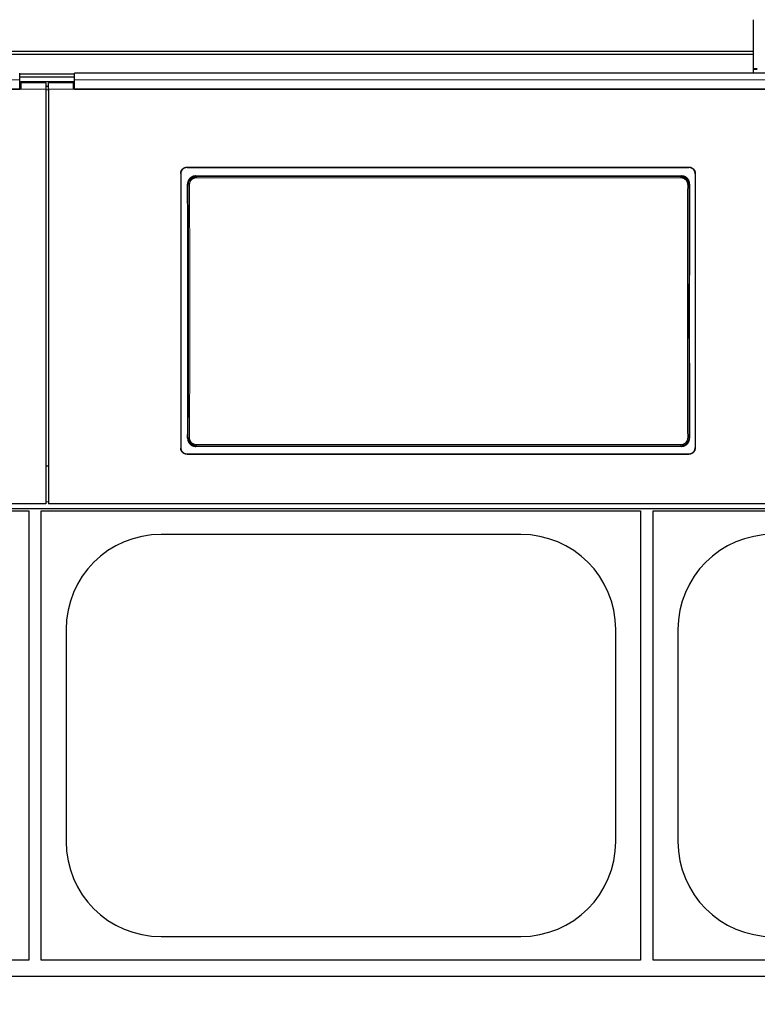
# Model space of a CAD drawing. Header units: inches. Extents: x 0 to 17820, y -10 to 12600.
# Tile 92 of 256: x 3209 to 3799, y 9395 to 10184. Entities that reach past the tile are written whole.
import ezdxf

# ---------------------------------------------------------------- set-up
doc = ezdxf.new("R2010")
doc.units = ezdxf.units.IN
doc.layers.add('1', color=7, linetype='Continuous', true_color=0xffffff)
doc.layers.add('254', color=7, linetype='Continuous', true_color=0xffffff)
doc.styles.add('latin_extended', font='simplex.shx')
doc.dimstyles.get("Standard").update_dxf_attribs({"dimtxt": 0.18, "dimasz": 0.18, "dimexe": 0.18, "dimexo": 0.0625, "dimgap": 0.09, "dimtad": 0, "dimtih": 1, "dimtoh": 1, "dimdec": 4, "dimzin": 0, "dimdsep": 46, "dimtxsty": 'Standard', "dimcen": 0.09, "dimadec": 0, "dimazin": 0, "dimtfac": 1, "dimtdec": 4, "dimtofl": 0, "dimtmove": 0, "dimatfit": 3, "dimfxl": 1, "dimtolj": 1, "dimtzin": 0, "dimarcsym": 0})

# ---------------------------------------------------------------- blocks, each defined once
blk = doc.blocks.new('_U3')
at = {"layer": '254', "color": 3, "linetype": 'Continuous', "lineweight": 13, "transparency": 16777216}
for p, q in [((1339.27, 10328.58), (1339.27, 6850.21)), ((6500.83, 8827.85), (6500.83, 6850.21)), ((1444.27, 6880.21), (6395.83, 6880.21))]:
    blk.add_line(p, q, dxfattribs=at)
at = {"layer": '254', "color": 3, "transparency": 16777216}
for points in [[(1444.27, 6897.71), (1444.27, 6862.71), (1339.27, 6880.21)], [(6395.83, 6862.71), (6395.83, 6897.71), (6500.83, 6880.21)]]:
    blk.add_solid(points, dxfattribs=at)
at = {"layer": 'Defpoints', "color": 0, "transparency": 16777216}
for p in [(1339.27, 10358.58), (6500.83, 8857.85), (6500.83, 6880.21)]:
    blk.add_point(p, dxfattribs=at)
at = {"layer": '254', "color": 2, "lineweight": 13, "transparency": 16777216, "insert": (3745.05, 7037.71), "char_height": 105, "attachment_point": 1, "style": 'latin_extended'}
blk.add_mtext('\\A1;5162', dxfattribs=at)

msp = doc.modelspace()

# ---------------------------------------------------------------- linework, layer by layer
at = {"layer": '1', "color": 2, "linetype": 'Continuous', "lineweight": 25}
for p, q in [((3796.334, 10158.826), (3796.334, 10184.368)), ((3796.334, 10158.826), (2580.334, 10158.826)), ((3796.334, 10156.561), (2580.334, 10156.561)), ((3796.334, 10156.561), (3796.334, 10158.826)), ((3796.334, 10141.62), (3796.334, 10156.561)), ((3208.584, 10136.247), (3208.584, 10141.62)), ((3252.584, 10140.816), (3208.584, 10140.816)), ((3252.584, 10138.218), (3208.584, 10138.218)), ((3835.584, 10141.62), (3252.584, 10141.62)), ((3252.584, 10136.247), (3252.584, 10141.62)), ((3799.329, 10145.003), (3796.329, 10145.003)), ((3208.584, 10128.734), (3208.584, 10136.247)), ((3209.584, 10130.808), (3208.584, 10130.808)), ((3252.577, 10134.514), (3208.594, 10134.514)), ((3229.584, 10133.808), (3209.584, 10133.808)), ((3209.584, 10133.808), (3209.584, 10128.729)), ((3229.584, 10133.808), (3229.584, 10128.729)), ((3231.584, 10130.808), (3229.584, 10130.808)), ((3251.584, 10133.808), (3231.584, 10133.808)), ((3231.584, 10128.729), (3231.584, 10133.808)), ((3251.584, 10128.729), (3251.584, 10133.808)), ((3252.584, 10130.808), (3251.584, 10130.808)), ((3252.584, 10128.734), (3252.584, 10136.247)), ((3209.584, 10128.729), (2624.584, 10128.729)), ((2625.584, 10128.734), (3208.584, 10128.734)), ((3229.584, 10128.729), (3229.584, 9796.359)), ((3231.584, 10128.729), (3231.584, 9796.359)), ((3836.584, 10128.729), (3251.584, 10128.729)), ((3252.584, 10128.734), (3835.584, 10128.734)), ((3342.584, 10066.226), (3744.584, 10066.226)), ((3337.584, 10061.251), (3337.584, 9841.178)), ((3342.584, 10065.922), (3744.584, 10065.922)), ((3349.498, 10059.163), (3738.67, 10059.163)), ((3749.584, 10061.251), (3749.584, 9841.178)), ((3738.607, 9842.509), (3349.561, 9842.509)), ((3342.584, 9836.466), (3744.584, 9836.466)), ((3342.584, 9836.197), (3744.584, 9836.197)), ((3231.584, 9826.756), (3229.584, 9826.756)), ((3229.584, 9796.359), (2604.584, 9796.359)), ((2604.584, 9792.772), (3854.584, 9792.772)), ((2735.834, 9790.854), (3215.834, 9790.854)), ((3215.834, 9790.854), (3215.834, 9430.854)), ((3225.834, 9790.854), (3705.834, 9790.854)), ((3225.834, 9430.854), (3225.834, 9790.854)), ((3856.584, 9796.359), (3231.584, 9796.359)), ((3705.834, 9790.854), (3705.834, 9430.854)), ((3715.834, 9790.854), (4195.834, 9790.854)), ((3715.834, 9430.854), (3715.834, 9790.854)), ((3609.834, 9771.954), (3321.834, 9771.954)), ((3245.734, 9695.854), (3245.734, 9525.854)), ((3685.934, 9525.854), (3685.934, 9695.854)), ((3735.734, 9695.854), (3735.734, 9525.854)), ((3321.834, 9449.754), (3609.834, 9449.754)), ((3215.834, 9430.854), (2735.834, 9430.854)), ((3705.834, 9430.854), (3225.834, 9430.854)), ((4195.834, 9430.854), (3715.834, 9430.854)), ((5760.834, 9417.854), (2708.382, 9417.854))]:
    msp.add_line(p, q, dxfattribs=at)
at = {"layer": '1', "color": 110, "linetype": 'Continuous', "lineweight": 13}
for p, q in [((3799.329, 10144.503), (3796.329, 10144.503)), ((3229.584, 10128.729), (3209.584, 10128.729)), ((3251.584, 10128.729), (3231.584, 10128.729)), ((3342.584, 10066.226), (3342.584, 10065.922)), ((3744.584, 10065.922), (3744.584, 10066.226)), ((3349.498, 10059.163), (3350.056, 10058.605)), ((3350.056, 10058.605), (3738.112, 10058.605)), ((3350.056, 10058.605), (3350.056, 10057.696)), ((3738.112, 10058.605), (3738.67, 10059.163)), ((3738.112, 10058.605), (3738.112, 10057.696)), ((3343.59, 10052.089), (3343.038, 10052.64)), ((3738.112, 10057.696), (3350.056, 10057.696)), ((3745.129, 10052.64), (3744.578, 10052.089)), ((3343.098, 9849.028), (3343.59, 9849.52)), ((3744.578, 9849.52), (3745.07, 9849.028)), ((3350.056, 9843.004), (3349.561, 9842.509)), ((3350.056, 9843.004), (3350.056, 9843.913)), ((3350.056, 9843.913), (3738.112, 9843.913)), ((3738.112, 9843.004), (3350.056, 9843.004)), ((3738.112, 9843.913), (3738.112, 9843.004)), ((3738.607, 9842.509), (3738.112, 9843.004)), ((3342.584, 9836.466), (3342.584, 9836.197)), ((3744.584, 9836.197), (3744.584, 9836.466)), ((3231.576, 9798.041), (3229.584, 9798.041))]:
    msp.add_line(p, q, dxfattribs=at)
at = {"layer": '1', "color": 2, "linetype": 'Continuous', "lineweight": 25}
for centre, start, end in [((3321.834, 9695.854), 90, 180), ((3609.834, 9695.854), 0, 90), ((3811.834, 9695.854), 90, 180), ((3321.834, 9525.854), 180, 270), ((3609.834, 9525.854), 270, 0), ((3811.834, 9525.854), 180, 270)]:
    msp.add_arc(centre, 76.1, start, end, dxfattribs=at)
for centre, start_param, end_param in [((3280.406, 9944.194), 4.6330009, 4.8028843), ((3807.761, 9944.194), 1.480301, 1.6501845)]:
    msp.add_ellipse(centre, major_axis=(0, 1200), ratio=0.0524078, start_param=start_param, end_param=end_param, dxfattribs=at)
at = {"layer": '1', "color": 110, "linetype": 'Continuous', "lineweight": 13}
for centre, major_axis, ratio, start_param, end_param in [((3344.588, 10052.089), (1, 0.004), 0.0844733, 1.570421, 3.0890448), ((3280.977, 9950.804), (0, 1199), 0.0524078, 4.6278141, 4.7969639), ((3281.976, 9950.804), (0, 1200), 0.0523641, 4.6278141, 4.7969639), ((3806.192, 9950.804), (0, 1200), 0.0523641, 1.4862214, 1.6553712), ((3743.579, 10052.089), (-1, 0.004), 0.0844733, 3.1941405, 4.7127643), ((3807.19, 9950.804), (0, 1199), 0.0524078, 1.4862214, 1.6553712), ((3344.588, 9849.52), (1, -0.004), 0.0844733, 3.1941405, 4.7127643), ((3743.579, 9849.52), (1, 0.004), 0.0844733, 4.7120137, 6.2306374)]:
    msp.add_ellipse(centre, major_axis=major_axis, ratio=ratio, start_param=start_param, end_param=end_param, dxfattribs=at)
for points, degree in [([(3208.584, 10136.247), (2625.584, 10136.247)], 1), ([(3835.584, 10136.247), (3252.584, 10136.247)], 1), ([(3231.584, 10128.264), (3230.917, 10128.264), (3230.25, 10128.264), (3229.584, 10128.264)], 3)]:
    msp.add_open_spline(points, degree=degree, dxfattribs=at)
at = {"layer": '1', "color": 2, "linetype": 'Continuous', "lineweight": 25}
for points, knots in [([(3337.584, 10061.251), (3337.584, 10061.415), (3337.592, 10061.578), (3337.624, 10061.901), (3337.672, 10062.221), (3337.751, 10062.537), (3337.81, 10062.732), (3337.823, 10062.771), (3337.848, 10062.849), (3337.862, 10062.887), (3337.903, 10063.003), (3337.933, 10063.08), (3338.027, 10063.305), (3338.166, 10063.599), (3338.334, 10063.877), (3338.47, 10064.08), (3338.517, 10064.146), (3338.59, 10064.245), (3338.615, 10064.277), (3338.665, 10064.342), (3338.691, 10064.374), (3338.822, 10064.532), (3338.932, 10064.653), (3339.162, 10064.882), (3339.403, 10065.1), (3339.665, 10065.294), (3339.836, 10065.408), (3339.87, 10065.43), (3339.94, 10065.474), (3339.975, 10065.495), (3340.081, 10065.559), (3340.152, 10065.599), (3340.369, 10065.714), (3340.663, 10065.853), (3340.97, 10065.962), (3341.204, 10066.034), (3341.283, 10066.055), (3341.443, 10066.095), (3341.523, 10066.113), (3341.766, 10066.162), (3342.09, 10066.21), (3342.419, 10066.226), (3342.584, 10066.226)], [0, 0, 0, 0, 0.0625, 0.0625, 0.125, 0.1875, 0.1875, 0.203125, 0.203125, 0.21875, 0.21875, 0.25, 0.25, 0.3125, 0.375, 0.375, 0.40625, 0.40625, 0.421875, 0.421875, 0.4375, 0.4375, 0.5, 0.5, 0.5625, 0.625, 0.625, 0.640625, 0.640625, 0.65625, 0.65625, 0.6875, 0.6875, 0.75, 0.8125, 0.8125, 0.84375, 0.84375, 0.875, 0.875, 0.9375, 1, 1, 1, 1]), ([(3744.584, 10066.226), (3744.749, 10066.226), (3744.912, 10066.218), (3745.237, 10066.186), (3745.559, 10066.138), (3745.876, 10066.06), (3746.072, 10066.001), (3746.111, 10065.988), (3746.189, 10065.963), (3746.228, 10065.949), (3746.345, 10065.908), (3746.421, 10065.878), (3746.648, 10065.785), (3746.943, 10065.646), (3747.223, 10065.48), (3747.426, 10065.345), (3747.527, 10065.274), (3747.625, 10065.2), (3747.69, 10065.15), (3747.722, 10065.124), (3747.881, 10064.994), (3748.003, 10064.885), (3748.233, 10064.656), (3748.452, 10064.416), (3748.647, 10064.155), (3748.761, 10063.985), (3748.784, 10063.951), (3748.828, 10063.882), (3748.85, 10063.847), (3748.913, 10063.741), (3748.954, 10063.67), (3749.069, 10063.455), (3749.209, 10063.162), (3749.319, 10062.857), (3749.39, 10062.623), (3749.412, 10062.545), (3749.452, 10062.386), (3749.471, 10062.306), (3749.519, 10062.065), (3749.567, 10061.742), (3749.584, 10061.415), (3749.584, 10061.251)], [0, 0, 0, 0, 0.0625, 0.0625, 0.125, 0.1875, 0.1875, 0.203125, 0.203125, 0.21875, 0.21875, 0.25, 0.25, 0.3125, 0.375, 0.375, 0.40625, 0.421875, 0.421875, 0.4375, 0.4375, 0.5, 0.5, 0.5625, 0.625, 0.625, 0.640625, 0.640625, 0.65625, 0.65625, 0.6875, 0.6875, 0.75, 0.8125, 0.8125, 0.84375, 0.84375, 0.875, 0.875, 0.9375, 1, 1, 1, 1]), ([(3342.584, 10065.922), (3342.419, 10065.922), (3342.255, 10065.913), (3341.93, 10065.882), (3341.608, 10065.834), (3341.292, 10065.755), (3341.095, 10065.696), (3341.056, 10065.684), (3340.978, 10065.658), (3340.939, 10065.645), (3340.823, 10065.604), (3340.746, 10065.574), (3340.519, 10065.481), (3340.224, 10065.342), (3339.945, 10065.175), (3339.741, 10065.04), (3339.641, 10064.97), (3339.542, 10064.896), (3339.478, 10064.845), (3339.445, 10064.82), (3339.286, 10064.69), (3339.165, 10064.58), (3338.934, 10064.351), (3338.715, 10064.111), (3338.52, 10063.851), (3338.406, 10063.681), (3338.384, 10063.646), (3338.34, 10063.577), (3338.318, 10063.542), (3338.254, 10063.437), (3338.214, 10063.366), (3338.098, 10063.151), (3337.959, 10062.858), (3337.849, 10062.553), (3337.777, 10062.319), (3337.755, 10062.241), (3337.715, 10062.082), (3337.697, 10062.002), (3337.648, 10061.761), (3337.6, 10061.437), (3337.584, 10061.111), (3337.584, 10060.946)], [0, 0, 0, 0, 0.0625, 0.0625, 0.125, 0.1875, 0.1875, 0.203125, 0.203125, 0.21875, 0.21875, 0.25, 0.25, 0.3125, 0.375, 0.375, 0.40625, 0.421875, 0.421875, 0.4375, 0.4375, 0.5, 0.5, 0.5625, 0.625, 0.625, 0.640625, 0.640625, 0.65625, 0.65625, 0.6875, 0.6875, 0.75, 0.8125, 0.8125, 0.84375, 0.84375, 0.875, 0.875, 0.9375, 1, 1, 1, 1]), ([(3349.498, 10059.163), (3349.283, 10059.163), (3349.069, 10059.152), (3348.647, 10059.11), (3348.437, 10059.079), (3348.021, 10058.996), (3347.815, 10058.944), (3347.56, 10058.866), (3347.509, 10058.85), (3347.407, 10058.816), (3347.356, 10058.798), (3347.205, 10058.744), (3347.105, 10058.705), (3346.811, 10058.581), (3346.428, 10058.399), (3346.066, 10058.179), (3345.801, 10058.001), (3345.715, 10057.939), (3345.586, 10057.843), (3345.544, 10057.81), (3345.46, 10057.744), (3345.418, 10057.71), (3345.213, 10057.539), (3345.056, 10057.395), (3344.759, 10057.094), (3344.618, 10056.936), (3344.352, 10056.607), (3344.226, 10056.436), (3344.079, 10056.212), (3344.051, 10056.167), (3343.994, 10056.076), (3343.911, 10055.939), (3343.834, 10055.8), (3343.686, 10055.518), (3343.508, 10055.135), (3343.368, 10054.736), (3343.278, 10054.43), (3343.25, 10054.327), (3343.212, 10054.172), (3343.2, 10054.119), (3343.177, 10054.015), (3343.166, 10053.963), (3343.116, 10053.701), (3343.056, 10053.28), (3343.037, 10052.854), (3343.038, 10052.64)], [0, 0, 0, 0, 0.0625, 0.0625, 0.125, 0.125, 0.1875, 0.1875, 0.203125, 0.203125, 0.21875, 0.21875, 0.25, 0.25, 0.3125, 0.375, 0.375, 0.40625, 0.40625, 0.421875, 0.421875, 0.4375, 0.4375, 0.5, 0.5, 0.5625, 0.5625, 0.625, 0.625, 0.640625, 0.640625, 0.65625, 0.6875, 0.6875, 0.75, 0.8125, 0.8125, 0.84375, 0.84375, 0.859375, 0.859375, 0.875, 0.875, 0.9375, 1, 1, 1, 1]), ([(3744.578, 10052.089), (3744.579, 10052.303), (3744.559, 10052.73), (3744.498, 10053.152), (3744.447, 10053.415), (3744.436, 10053.467), (3744.413, 10053.571), (3744.377, 10053.727), (3744.335, 10053.881), (3744.244, 10054.186), (3744.103, 10054.585), (3743.924, 10054.968), (3743.775, 10055.251), (3743.723, 10055.344), (3743.641, 10055.482), (3743.613, 10055.528), (3743.557, 10055.618), (3743.528, 10055.663), (3743.381, 10055.885), (3743.13, 10056.227), (3742.847, 10056.542), (3742.624, 10056.768), (3742.547, 10056.841), (3742.429, 10056.949), (3742.389, 10056.985), (3742.309, 10057.055), (3742.268, 10057.09), (3742.061, 10057.26), (3741.891, 10057.388), (3741.539, 10057.624), (3741.358, 10057.734), (3740.985, 10057.934), (3740.793, 10058.026), (3740.547, 10058.128), (3740.497, 10058.148), (3740.397, 10058.187), (3740.347, 10058.206), (3740.196, 10058.26), (3740.095, 10058.294), (3739.79, 10058.387), (3739.379, 10058.49), (3738.961, 10058.552), (3738.539, 10058.594), (3738.327, 10058.605), (3738.112, 10058.605)], [0, 0, 0, 0, 0.0625, 0.125, 0.125, 0.140625, 0.140625, 0.15625, 0.1875, 0.1875, 0.25, 0.3125, 0.3125, 0.34375, 0.34375, 0.359375, 0.359375, 0.375, 0.375, 0.4375, 0.5, 0.5, 0.53125, 0.53125, 0.546875, 0.546875, 0.5625, 0.5625, 0.625, 0.625, 0.6875, 0.6875, 0.75, 0.75, 0.765625, 0.765625, 0.78125, 0.78125, 0.8125, 0.8125, 0.875, 0.9375, 0.9375, 1, 1, 1, 1]), ([(3745.129, 10052.64), (3745.13, 10052.854), (3745.121, 10053.066), (3745.082, 10053.488), (3745.052, 10053.697), (3744.973, 10054.112), (3744.923, 10054.317), (3744.848, 10054.572), (3744.832, 10054.623), (3744.799, 10054.725), (3744.782, 10054.776), (3744.73, 10054.927), (3744.692, 10055.027), (3744.572, 10055.323), (3744.395, 10055.707), (3744.181, 10056.071), (3744.006, 10056.337), (3743.946, 10056.424), (3743.852, 10056.553), (3743.82, 10056.596), (3743.755, 10056.681), (3743.722, 10056.723), (3743.554, 10056.931), (3743.412, 10057.09), (3743.115, 10057.392), (3742.959, 10057.535), (3742.634, 10057.806), (3742.464, 10057.934), (3742.244, 10058.084), (3742.199, 10058.113), (3742.109, 10058.171), (3742.063, 10058.199), (3741.926, 10058.283), (3741.833, 10058.336), (3741.552, 10058.488), (3741.17, 10058.671), (3740.771, 10058.816), (3740.466, 10058.909), (3740.363, 10058.938), (3740.208, 10058.978), (3740.156, 10058.99), (3740.051, 10059.014), (3739.999, 10059.025), (3739.736, 10059.078), (3739.313, 10059.142), (3738.885, 10059.163), (3738.67, 10059.163)], [0, 0, 0, 0, 0.0625, 0.0625, 0.125, 0.125, 0.1875, 0.1875, 0.203125, 0.203125, 0.21875, 0.21875, 0.25, 0.25, 0.3125, 0.375, 0.375, 0.40625, 0.40625, 0.421875, 0.421875, 0.4375, 0.4375, 0.5, 0.5, 0.5625, 0.5625, 0.625, 0.625, 0.640625, 0.640625, 0.65625, 0.65625, 0.6875, 0.6875, 0.75, 0.8125, 0.8125, 0.84375, 0.84375, 0.859375, 0.859375, 0.875, 0.875, 0.9375, 1, 1, 1, 1]), ([(3749.584, 10060.946), (3749.584, 10061.111), (3749.576, 10061.274), (3749.544, 10061.597), (3749.496, 10061.917), (3749.417, 10062.232), (3749.357, 10062.428), (3749.345, 10062.466), (3749.319, 10062.544), (3749.306, 10062.583), (3749.264, 10062.699), (3749.234, 10062.775), (3749.14, 10063.001), (3749.001, 10063.294), (3748.834, 10063.572), (3748.698, 10063.775), (3748.651, 10063.842), (3748.578, 10063.94), (3748.553, 10063.973), (3748.502, 10064.037), (3748.476, 10064.07), (3748.346, 10064.228), (3748.236, 10064.349), (3748.005, 10064.578), (3747.764, 10064.796), (3747.502, 10064.99), (3747.332, 10065.103), (3747.297, 10065.126), (3747.227, 10065.17), (3747.192, 10065.191), (3747.086, 10065.254), (3747.015, 10065.295), (3746.799, 10065.41), (3746.504, 10065.549), (3746.198, 10065.658), (3745.963, 10065.729), (3745.884, 10065.751), (3745.725, 10065.791), (3745.644, 10065.809), (3745.402, 10065.857), (3745.077, 10065.905), (3744.749, 10065.922), (3744.584, 10065.922)], [0, 0, 0, 0, 0.0625, 0.0625, 0.125, 0.1875, 0.1875, 0.203125, 0.203125, 0.21875, 0.21875, 0.25, 0.25, 0.3125, 0.375, 0.375, 0.40625, 0.40625, 0.421875, 0.421875, 0.4375, 0.4375, 0.5, 0.5, 0.5625, 0.625, 0.625, 0.640625, 0.640625, 0.65625, 0.65625, 0.6875, 0.6875, 0.75, 0.8125, 0.8125, 0.84375, 0.84375, 0.875, 0.875, 0.9375, 1, 1, 1, 1]), ([(3343.098, 9849.028), (3343.097, 9848.814), (3343.106, 9848.601), (3343.146, 9848.18), (3343.176, 9847.971), (3343.255, 9847.556), (3343.305, 9847.35), (3343.381, 9847.095), (3343.396, 9847.044), (3343.429, 9846.943), (3343.446, 9846.892), (3343.499, 9846.74), (3343.537, 9846.641), (3343.657, 9846.345), (3343.835, 9845.961), (3344.049, 9845.597), (3344.224, 9845.331), (3344.284, 9845.244), (3344.379, 9845.115), (3344.411, 9845.072), (3344.476, 9844.988), (3344.509, 9844.945), (3344.677, 9844.737), (3344.819, 9844.579), (3345.117, 9844.277), (3345.272, 9844.134), (3345.598, 9843.863), (3345.767, 9843.736), (3345.988, 9843.586), (3346.033, 9843.557), (3346.123, 9843.499), (3346.169, 9843.471), (3346.306, 9843.388), (3346.399, 9843.334), (3346.68, 9843.183), (3347.062, 9843), (3347.461, 9842.856), (3347.766, 9842.762), (3347.868, 9842.733), (3348.024, 9842.694), (3348.076, 9842.681), (3348.18, 9842.658), (3348.233, 9842.646), (3348.496, 9842.593), (3348.918, 9842.53), (3349.346, 9842.509), (3349.561, 9842.509)], [0, 0, 0, 0, 0.0625, 0.0625, 0.125, 0.125, 0.1875, 0.1875, 0.203125, 0.203125, 0.21875, 0.21875, 0.25, 0.25, 0.3125, 0.375, 0.375, 0.40625, 0.40625, 0.421875, 0.421875, 0.4375, 0.4375, 0.5, 0.5, 0.5625, 0.5625, 0.625, 0.625, 0.640625, 0.640625, 0.65625, 0.65625, 0.6875, 0.6875, 0.75, 0.8125, 0.8125, 0.84375, 0.84375, 0.859375, 0.859375, 0.875, 0.875, 0.9375, 1, 1, 1, 1]), ([(3343.59, 9849.52), (3343.589, 9849.306), (3343.608, 9848.879), (3343.669, 9848.457), (3343.72, 9848.194), (3343.731, 9848.142), (3343.754, 9848.037), (3343.791, 9847.881), (3343.833, 9847.728), (3343.924, 9847.423), (3344.064, 9847.024), (3344.243, 9846.64), (3344.392, 9846.358), (3344.444, 9846.265), (3344.526, 9846.127), (3344.554, 9846.081), (3344.611, 9845.99), (3344.64, 9845.946), (3344.786, 9845.724), (3345.037, 9845.382), (3345.32, 9845.067), (3345.544, 9844.841), (3345.62, 9844.767), (3345.738, 9844.66), (3345.778, 9844.624), (3345.859, 9844.554), (3345.9, 9844.519), (3346.106, 9844.348), (3346.277, 9844.221), (3346.628, 9843.985), (3346.81, 9843.875), (3347.182, 9843.675), (3347.374, 9843.583), (3347.621, 9843.48), (3347.67, 9843.46), (3347.77, 9843.422), (3347.82, 9843.403), (3347.971, 9843.349), (3348.073, 9843.315), (3348.378, 9843.222), (3348.788, 9843.119), (3349.206, 9843.056), (3349.628, 9843.015), (3349.841, 9843.004), (3350.056, 9843.004)], [0, 0, 0, 0, 0.0625, 0.125, 0.125, 0.140625, 0.140625, 0.15625, 0.1875, 0.1875, 0.25, 0.3125, 0.3125, 0.34375, 0.34375, 0.359375, 0.359375, 0.375, 0.375, 0.4375, 0.5, 0.5, 0.53125, 0.53125, 0.546875, 0.546875, 0.5625, 0.5625, 0.625, 0.625, 0.6875, 0.6875, 0.75, 0.75, 0.765625, 0.765625, 0.78125, 0.78125, 0.8125, 0.8125, 0.875, 0.9375, 0.9375, 1, 1, 1, 1]), ([(3738.607, 9842.509), (3738.822, 9842.509), (3739.035, 9842.519), (3739.457, 9842.561), (3739.667, 9842.593), (3740.082, 9842.676), (3740.288, 9842.728), (3740.543, 9842.805), (3740.594, 9842.822), (3740.696, 9842.855), (3740.747, 9842.873), (3740.898, 9842.928), (3740.998, 9842.966), (3741.292, 9843.089), (3741.675, 9843.272), (3742.038, 9843.491), (3742.302, 9843.669), (3742.389, 9843.731), (3742.517, 9843.827), (3742.559, 9843.859), (3742.643, 9843.926), (3742.685, 9843.959), (3742.891, 9844.13), (3743.047, 9844.274), (3743.345, 9844.575), (3743.486, 9844.733), (3743.753, 9845.061), (3743.878, 9845.233), (3744.025, 9845.456), (3744.054, 9845.501), (3744.111, 9845.591), (3744.194, 9845.728), (3744.272, 9845.868), (3744.42, 9846.149), (3744.598, 9846.533), (3744.738, 9846.932), (3744.829, 9847.237), (3744.857, 9847.34), (3744.895, 9847.496), (3744.907, 9847.548), (3744.93, 9847.653), (3744.941, 9847.705), (3744.991, 9847.967), (3745.052, 9848.388), (3745.071, 9848.814), (3745.07, 9849.028)], [0, 0, 0, 0, 0.0625, 0.0625, 0.125, 0.125, 0.1875, 0.1875, 0.203125, 0.203125, 0.21875, 0.21875, 0.25, 0.25, 0.3125, 0.375, 0.375, 0.40625, 0.40625, 0.421875, 0.421875, 0.4375, 0.4375, 0.5, 0.5, 0.5625, 0.5625, 0.625, 0.625, 0.640625, 0.640625, 0.65625, 0.6875, 0.6875, 0.75, 0.8125, 0.8125, 0.84375, 0.84375, 0.859375, 0.859375, 0.875, 0.875, 0.9375, 1, 1, 1, 1]), ([(3337.584, 9841.447), (3337.584, 9841.282), (3337.592, 9841.119), (3337.624, 9840.796), (3337.672, 9840.475), (3337.751, 9840.16), (3337.81, 9839.964), (3337.823, 9839.925), (3337.848, 9839.847), (3337.862, 9839.808), (3337.903, 9839.692), (3337.933, 9839.616), (3338.027, 9839.39), (3338.166, 9839.096), (3338.334, 9838.818), (3338.47, 9838.615), (3338.517, 9838.548), (3338.59, 9838.45), (3338.615, 9838.417), (3338.665, 9838.352), (3338.691, 9838.32), (3338.822, 9838.162), (3338.932, 9838.041), (3339.162, 9837.811), (3339.403, 9837.593), (3339.665, 9837.399), (3339.836, 9837.285), (3339.87, 9837.263), (3339.94, 9837.219), (3339.975, 9837.197), (3340.081, 9837.134), (3340.152, 9837.094), (3340.369, 9836.979), (3340.663, 9836.84), (3340.97, 9836.73), (3341.204, 9836.659), (3341.283, 9836.637), (3341.443, 9836.597), (3341.523, 9836.579), (3341.766, 9836.531), (3342.09, 9836.482), (3342.419, 9836.466), (3342.584, 9836.466)], [0, 0, 0, 0, 0.0625, 0.0625, 0.125, 0.1875, 0.1875, 0.203125, 0.203125, 0.21875, 0.21875, 0.25, 0.25, 0.3125, 0.375, 0.375, 0.40625, 0.40625, 0.421875, 0.421875, 0.4375, 0.4375, 0.5, 0.5, 0.5625, 0.625, 0.625, 0.640625, 0.640625, 0.65625, 0.65625, 0.6875, 0.6875, 0.75, 0.8125, 0.8125, 0.84375, 0.84375, 0.875, 0.875, 0.9375, 1, 1, 1, 1]), ([(3342.584, 9836.197), (3342.419, 9836.197), (3342.255, 9836.205), (3341.93, 9836.237), (3341.608, 9836.284), (3341.292, 9836.363), (3341.095, 9836.422), (3341.056, 9836.435), (3340.978, 9836.46), (3340.939, 9836.474), (3340.823, 9836.515), (3340.746, 9836.545), (3340.519, 9836.638), (3340.224, 9836.777), (3339.945, 9836.944), (3339.741, 9837.079), (3339.641, 9837.149), (3339.542, 9837.224), (3339.478, 9837.274), (3339.445, 9837.3), (3339.286, 9837.43), (3339.165, 9837.539), (3338.934, 9837.769), (3338.715, 9838.009), (3338.52, 9838.27), (3338.406, 9838.44), (3338.384, 9838.475), (3338.34, 9838.544), (3338.318, 9838.579), (3338.254, 9838.684), (3338.214, 9838.755), (3338.098, 9838.971), (3337.959, 9839.264), (3337.849, 9839.57), (3337.777, 9839.803), (3337.755, 9839.882), (3337.715, 9840.041), (3337.697, 9840.121), (3337.648, 9840.362), (3337.6, 9840.686), (3337.584, 9841.013), (3337.584, 9841.178)], [0, 0, 0, 0, 0.0625, 0.0625, 0.125, 0.1875, 0.1875, 0.203125, 0.203125, 0.21875, 0.21875, 0.25, 0.25, 0.3125, 0.375, 0.375, 0.40625, 0.421875, 0.421875, 0.4375, 0.4375, 0.5, 0.5, 0.5625, 0.625, 0.625, 0.640625, 0.640625, 0.65625, 0.65625, 0.6875, 0.6875, 0.75, 0.8125, 0.8125, 0.84375, 0.84375, 0.875, 0.875, 0.9375, 1, 1, 1, 1]), ([(3744.584, 9836.466), (3744.749, 9836.466), (3744.912, 9836.474), (3745.237, 9836.506), (3745.559, 9836.554), (3745.876, 9836.633), (3746.072, 9836.692), (3746.111, 9836.704), (3746.189, 9836.73), (3746.228, 9836.743), (3746.345, 9836.785), (3746.421, 9836.814), (3746.648, 9836.908), (3746.943, 9837.047), (3747.223, 9837.213), (3747.426, 9837.348), (3747.527, 9837.419), (3747.625, 9837.493), (3747.69, 9837.544), (3747.722, 9837.569), (3747.881, 9837.699), (3748.003, 9837.809), (3748.233, 9838.038), (3748.452, 9838.278), (3748.647, 9838.54), (3748.761, 9838.709), (3748.784, 9838.744), (3748.828, 9838.813), (3748.85, 9838.848), (3748.913, 9838.954), (3748.954, 9839.025), (3749.069, 9839.24), (3749.209, 9839.534), (3749.319, 9839.839), (3749.39, 9840.073), (3749.412, 9840.151), (3749.452, 9840.31), (3749.471, 9840.39), (3749.519, 9840.632), (3749.567, 9840.955), (3749.584, 9841.282), (3749.584, 9841.447)], [0, 0, 0, 0, 0.0625, 0.0625, 0.125, 0.1875, 0.1875, 0.203125, 0.203125, 0.21875, 0.21875, 0.25, 0.25, 0.3125, 0.375, 0.375, 0.40625, 0.421875, 0.421875, 0.4375, 0.4375, 0.5, 0.5, 0.5625, 0.625, 0.625, 0.640625, 0.640625, 0.65625, 0.65625, 0.6875, 0.6875, 0.75, 0.8125, 0.8125, 0.84375, 0.84375, 0.875, 0.875, 0.9375, 1, 1, 1, 1]), ([(3749.584, 9841.178), (3749.584, 9841.013), (3749.576, 9840.85), (3749.544, 9840.527), (3749.496, 9840.206), (3749.417, 9839.89), (3749.357, 9839.695), (3749.345, 9839.656), (3749.319, 9839.578), (3749.306, 9839.539), (3749.264, 9839.423), (3749.234, 9839.347), (3749.14, 9839.121), (3749.001, 9838.827), (3748.834, 9838.549), (3748.698, 9838.346), (3748.651, 9838.279), (3748.578, 9838.18), (3748.553, 9838.148), (3748.502, 9838.083), (3748.476, 9838.051), (3748.346, 9837.892), (3748.236, 9837.772), (3748.005, 9837.542), (3747.764, 9837.324), (3747.502, 9837.13), (3747.332, 9837.016), (3747.297, 9836.994), (3747.227, 9836.95), (3747.192, 9836.928), (3747.086, 9836.865), (3747.015, 9836.825), (3746.799, 9836.709), (3746.504, 9836.57), (3746.198, 9836.461), (3745.963, 9836.389), (3745.884, 9836.368), (3745.725, 9836.328), (3745.644, 9836.309), (3745.402, 9836.261), (3745.077, 9836.213), (3744.749, 9836.197), (3744.584, 9836.197)], [0, 0, 0, 0, 0.0625, 0.0625, 0.125, 0.1875, 0.1875, 0.203125, 0.203125, 0.21875, 0.21875, 0.25, 0.25, 0.3125, 0.375, 0.375, 0.40625, 0.40625, 0.421875, 0.421875, 0.4375, 0.4375, 0.5, 0.5, 0.5625, 0.625, 0.625, 0.640625, 0.640625, 0.65625, 0.65625, 0.6875, 0.6875, 0.75, 0.8125, 0.8125, 0.84375, 0.84375, 0.875, 0.875, 0.9375, 1, 1, 1, 1])]:
    msp.add_open_spline(points, degree=3, knots=knots, dxfattribs=at)
at = {"layer": '1', "color": 110, "linetype": 'Continuous', "lineweight": 13}
for points, knots in [([(3350.056, 10058.605), (3349.841, 10058.605), (3349.413, 10058.584), (3348.991, 10058.52), (3348.728, 10058.467), (3348.675, 10058.456), (3348.571, 10058.432), (3348.415, 10058.395), (3348.261, 10058.352), (3347.957, 10058.258), (3347.559, 10058.114), (3347.176, 10057.931), (3346.942, 10057.805), (3346.895, 10057.779), (3346.802, 10057.726), (3346.756, 10057.698), (3346.618, 10057.615), (3346.528, 10057.557), (3346.264, 10057.378), (3345.925, 10057.124), (3345.613, 10056.838), (3345.39, 10056.612), (3345.317, 10056.534), (3345.21, 10056.415), (3345.175, 10056.375), (3345.106, 10056.294), (3345.072, 10056.253), (3344.903, 10056.044), (3344.778, 10055.873), (3344.545, 10055.519), (3344.33, 10055.155), (3344.151, 10054.771), (3344.051, 10054.524), (3344.031, 10054.475), (3343.994, 10054.375), (3343.975, 10054.324), (3343.922, 10054.173), (3343.889, 10054.071), (3343.799, 10053.766), (3343.698, 10053.355), (3343.638, 10052.937), (3343.599, 10052.516), (3343.589, 10052.303), (3343.59, 10052.089)], [0, 0, 0, 0, 0.0625, 0.125, 0.125, 0.140625, 0.140625, 0.15625, 0.1875, 0.1875, 0.25, 0.3125, 0.3125, 0.328125, 0.328125, 0.34375, 0.34375, 0.375, 0.375, 0.4375, 0.5, 0.5, 0.53125, 0.53125, 0.546875, 0.546875, 0.5625, 0.5625, 0.625, 0.625, 0.6875, 0.75, 0.75, 0.765625, 0.765625, 0.78125, 0.78125, 0.8125, 0.8125, 0.875, 0.9375, 0.9375, 1, 1, 1, 1]), ([(3350.056, 10057.696), (3349.874, 10057.696), (3349.512, 10057.677), (3349.153, 10057.624), (3348.93, 10057.579), (3348.886, 10057.569), (3348.798, 10057.549), (3348.754, 10057.539), (3348.622, 10057.505), (3348.535, 10057.481), (3348.278, 10057.401), (3347.941, 10057.279), (3347.616, 10057.124), (3347.418, 10057.017), (3347.378, 10056.995), (3347.3, 10056.95), (3347.261, 10056.926), (3347.144, 10056.856), (3347.068, 10056.807), (3346.844, 10056.655), (3346.558, 10056.439), (3346.294, 10056.197), (3346.105, 10056.005), (3346.013, 10055.906), (3345.924, 10055.804), (3345.865, 10055.735), (3345.837, 10055.7), (3345.694, 10055.524), (3345.588, 10055.378), (3345.392, 10055.078), (3345.211, 10054.77), (3345.06, 10054.445), (3344.976, 10054.236), (3344.959, 10054.194), (3344.927, 10054.109), (3344.912, 10054.066), (3344.867, 10053.938), (3344.84, 10053.852), (3344.763, 10053.594), (3344.679, 10053.246), (3344.629, 10052.892), (3344.604, 10052.624), (3344.595, 10052.49), (3344.59, 10052.354), (3344.588, 10052.264), (3344.588, 10052.219), (3344.588, 10052.173)], [0, 0, 0, 0, 0.0625, 0.125, 0.125, 0.140625, 0.140625, 0.15625, 0.15625, 0.1875, 0.1875, 0.25, 0.3125, 0.3125, 0.328125, 0.328125, 0.34375, 0.34375, 0.375, 0.375, 0.4375, 0.5, 0.5, 0.53125, 0.546875, 0.546875, 0.5625, 0.5625, 0.625, 0.625, 0.6875, 0.75, 0.75, 0.765625, 0.765625, 0.78125, 0.78125, 0.8125, 0.8125, 0.875, 0.9375, 0.9375, 0.96875, 0.984375, 0.984375, 1, 1, 1, 1]), ([(3738.112, 10057.696), (3738.203, 10057.696), (3738.294, 10057.693), (3738.475, 10057.684), (3738.565, 10057.678), (3738.834, 10057.651), (3739.188, 10057.598), (3739.537, 10057.51), (3739.795, 10057.431), (3739.881, 10057.402), (3740.009, 10057.356), (3740.051, 10057.34), (3740.136, 10057.307), (3740.178, 10057.29), (3740.386, 10057.203), (3740.549, 10057.125), (3740.864, 10056.955), (3741.017, 10056.862), (3741.315, 10056.661), (3741.459, 10056.553), (3741.633, 10056.408), (3741.668, 10056.379), (3741.736, 10056.319), (3741.837, 10056.229), (3741.934, 10056.135), (3742.123, 10055.943), (3742.361, 10055.676), (3742.573, 10055.387), (3742.697, 10055.198), (3742.721, 10055.16), (3742.769, 10055.084), (3742.792, 10055.045), (3742.861, 10054.928), (3742.905, 10054.849), (3743.031, 10054.61), (3743.181, 10054.285), (3743.3, 10053.947), (3743.376, 10053.689), (3743.4, 10053.603), (3743.432, 10053.471), (3743.442, 10053.427), (3743.461, 10053.339), (3743.47, 10053.295), (3743.513, 10053.072), (3743.564, 10052.715), (3743.58, 10052.355), (3743.579, 10052.173)], [0, 0, 0, 0, 0.03125, 0.03125, 0.0625, 0.0625, 0.125, 0.1875, 0.1875, 0.21875, 0.21875, 0.234375, 0.234375, 0.25, 0.25, 0.3125, 0.3125, 0.375, 0.375, 0.4375, 0.4375, 0.453125, 0.453125, 0.46875, 0.5, 0.5, 0.5625, 0.625, 0.625, 0.640625, 0.640625, 0.65625, 0.65625, 0.6875, 0.6875, 0.75, 0.8125, 0.8125, 0.84375, 0.84375, 0.859375, 0.859375, 0.875, 0.875, 0.9375, 1, 1, 1, 1]), ([(3344.588, 9849.435), (3344.587, 9849.254), (3344.604, 9848.894), (3344.654, 9848.536), (3344.697, 9848.314), (3344.706, 9848.27), (3344.726, 9848.182), (3344.736, 9848.138), (3344.768, 9848.006), (3344.791, 9847.92), (3344.868, 9847.662), (3344.986, 9847.324), (3345.137, 9846.999), (3345.262, 9846.76), (3345.306, 9846.681), (3345.375, 9846.564), (3345.398, 9846.525), (3345.446, 9846.448), (3345.471, 9846.41), (3345.594, 9846.222), (3345.806, 9845.933), (3346.045, 9845.666), (3346.234, 9845.474), (3346.331, 9845.38), (3346.432, 9845.29), (3346.5, 9845.23), (3346.534, 9845.201), (3346.709, 9845.056), (3346.853, 9844.948), (3347.15, 9844.747), (3347.303, 9844.654), (3347.619, 9844.484), (3347.781, 9844.406), (3347.99, 9844.319), (3348.032, 9844.302), (3348.116, 9844.269), (3348.159, 9844.253), (3348.287, 9844.207), (3348.372, 9844.178), (3348.631, 9844.099), (3348.979, 9844.011), (3349.334, 9843.958), (3349.603, 9843.931), (3349.693, 9843.925), (3349.874, 9843.916), (3349.965, 9843.913), (3350.056, 9843.913)], [0, 0, 0, 0, 0.0625, 0.125, 0.125, 0.140625, 0.140625, 0.15625, 0.15625, 0.1875, 0.1875, 0.25, 0.3125, 0.3125, 0.34375, 0.34375, 0.359375, 0.359375, 0.375, 0.375, 0.4375, 0.5, 0.5, 0.53125, 0.546875, 0.546875, 0.5625, 0.5625, 0.625, 0.625, 0.6875, 0.6875, 0.75, 0.75, 0.765625, 0.765625, 0.78125, 0.78125, 0.8125, 0.8125, 0.875, 0.9375, 0.9375, 0.96875, 0.96875, 1, 1, 1, 1]), ([(3738.112, 9843.004), (3738.327, 9843.004), (3738.754, 9843.025), (3739.177, 9843.089), (3739.44, 9843.142), (3739.492, 9843.153), (3739.597, 9843.177), (3739.753, 9843.214), (3739.906, 9843.257), (3740.211, 9843.351), (3740.609, 9843.495), (3740.991, 9843.678), (3741.226, 9843.804), (3741.273, 9843.83), (3741.365, 9843.883), (3741.411, 9843.91), (3741.549, 9843.994), (3741.639, 9844.051), (3741.904, 9844.23), (3742.243, 9844.485), (3742.554, 9844.771), (3742.778, 9844.997), (3742.851, 9845.074), (3742.957, 9845.193), (3742.992, 9845.234), (3743.062, 9845.315), (3743.096, 9845.356), (3743.264, 9845.564), (3743.39, 9845.736), (3743.623, 9846.09), (3743.837, 9846.454), (3744.016, 9846.838), (3744.117, 9847.085), (3744.136, 9847.134), (3744.174, 9847.234), (3744.192, 9847.285), (3744.245, 9847.436), (3744.278, 9847.537), (3744.369, 9847.843), (3744.469, 9848.254), (3744.529, 9848.672), (3744.569, 9849.093), (3744.579, 9849.306), (3744.578, 9849.52)], [0, 0, 0, 0, 0.0625, 0.125, 0.125, 0.140625, 0.140625, 0.15625, 0.1875, 0.1875, 0.25, 0.3125, 0.3125, 0.328125, 0.328125, 0.34375, 0.34375, 0.375, 0.375, 0.4375, 0.5, 0.5, 0.53125, 0.53125, 0.546875, 0.546875, 0.5625, 0.5625, 0.625, 0.625, 0.6875, 0.75, 0.75, 0.765625, 0.765625, 0.78125, 0.78125, 0.8125, 0.8125, 0.875, 0.9375, 0.9375, 1, 1, 1, 1]), ([(3743.579, 9849.435), (3743.579, 9849.39), (3743.579, 9849.345), (3743.577, 9849.254), (3743.573, 9849.119), (3743.564, 9848.985), (3743.539, 9848.717), (3743.488, 9848.363), (3743.404, 9848.015), (3743.328, 9847.756), (3743.3, 9847.671), (3743.256, 9847.542), (3743.24, 9847.5), (3743.208, 9847.415), (3743.192, 9847.373), (3743.107, 9847.164), (3742.957, 9846.839), (3742.775, 9846.53), (3742.579, 9846.231), (3742.473, 9846.085), (3742.331, 9845.909), (3742.302, 9845.874), (3742.243, 9845.805), (3742.154, 9845.703), (3742.062, 9845.604), (3741.873, 9845.412), (3741.61, 9845.17), (3741.323, 9844.954), (3741.099, 9844.802), (3741.023, 9844.753), (3740.907, 9844.682), (3740.868, 9844.659), (3740.789, 9844.614), (3740.75, 9844.592), (3740.551, 9844.485), (3740.227, 9844.33), (3739.89, 9844.207), (3739.632, 9844.128), (3739.545, 9844.104), (3739.414, 9844.07), (3739.37, 9844.06), (3739.281, 9844.04), (3739.237, 9844.03), (3739.014, 9843.985), (3738.656, 9843.931), (3738.294, 9843.913), (3738.112, 9843.913)], [0, 0, 0, 0, 0.015625, 0.015625, 0.03125, 0.0625, 0.0625, 0.125, 0.1875, 0.1875, 0.21875, 0.21875, 0.234375, 0.234375, 0.25, 0.25, 0.3125, 0.375, 0.375, 0.4375, 0.4375, 0.453125, 0.453125, 0.46875, 0.5, 0.5, 0.5625, 0.625, 0.625, 0.65625, 0.65625, 0.671875, 0.671875, 0.6875, 0.6875, 0.75, 0.8125, 0.8125, 0.84375, 0.84375, 0.859375, 0.859375, 0.875, 0.875, 0.9375, 1, 1, 1, 1])]:
    msp.add_open_spline(points, degree=3, knots=knots, dxfattribs=at)

# ---------------------------------------------------------------- dimensions: what is measured, and where the dimension line sits
at = {"layer": '254', "color": 2, "linetype": 'Continuous', "lineweight": 13}
dim = msp.add_linear_dim(base=(6500.834, 6880.207), p1=(1339.267, 10358.582), p2=(6500.834, 8857.854), dimstyle='Standard', override={"dimscale": 30, "dimtxt": 3.5, "dimasz": 3.5, "dimexe": 1, "dimexo": 1, "dimgap": 1.75, "dimtad": 1, "dimtih": 1, "dimtoh": 0, "dimdec": 0, "dimlfac": 1, "dimzin": 8, "dimdsep": 46, "dimlunit": 2, "dimtxsty": 'latin_extended', "dimsah": 1, "dimse1": 0, "dimse2": 0, "dimsd1": 0, "dimsd2": 0, "dimclrd": 3, "dimclre": 3, "dimclrt": 2, "dimtol": 0, "dimtm": -0.1, "dimtfac": 0.714286, "dimtdec": 3, "dimtofl": 1, "dimtmove": 0, "dimtzin": 8, "dimlwd": 13, "dimlwe": 13}, dxfattribs=at)
dim.commit()
dim.dimension.update_dxf_attribs({"geometry": '_U3', "text_midpoint": (3920.05, 6880.207), "dimtype": 160})

doc.saveas('drawing.dxf')
